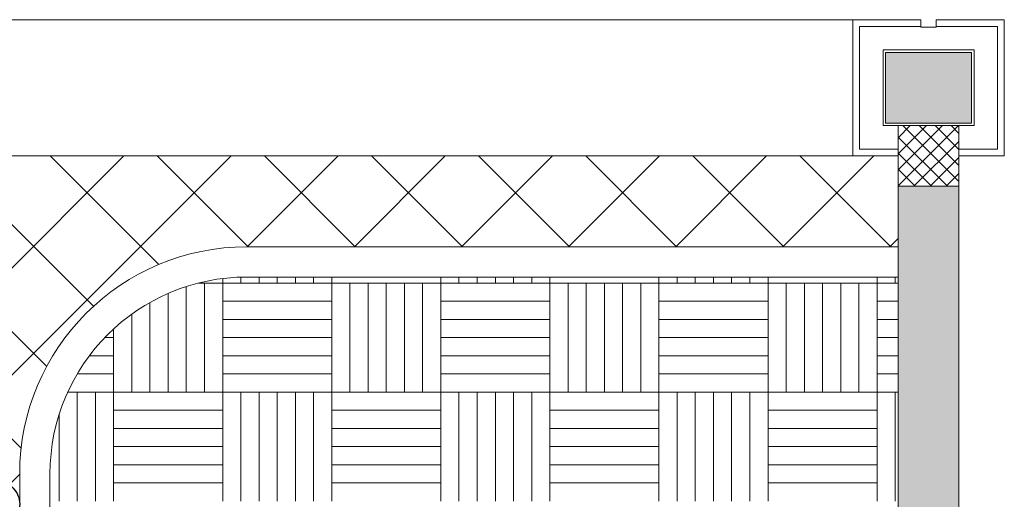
# Model space of a CAD drawing. Header units: millimetres. Extents: x -150 to 17700, y -13097 to 13830.
# Tile 67 of 67: x 14450 to 17700, y 12246 to 13830. Entities that reach past the tile are written whole.
import ezdxf
from ezdxf.enums import TextEntityAlignment as Align

# ---------------------------------------------------------------- set-up
doc = ezdxf.new("R2010")
doc.units = ezdxf.units.MM
doc.header["$MEASUREMENT"] = 0
doc.layers.get('0').update_dxf_attribs({"lineweight": 5})
doc.layers.add('ELEC-SO-LVL-TAG', color=7, linetype='Continuous')
doc.layers.add('M-MEP-ELLG-TEXT', color=7, linetype='Continuous', lineweight=15)
for name, color, linetype, lineweight, true_color in [('RCP XREF$0$A-BULKHEAD', 9, 'Continuous', 0, 0x808080), ('RCP XREF$0$A-CEILING-01', 9, 'Continuous', 0, 0x808080), ('RCP XREF$0$A-CEILING-06', 9, 'Continuous', 0, 0x808080), ('RCP XREF$0$A-CLMN P', 9, 'Continuous', 0, 0x808080), ('RCP XREF$0$A-Wall & Column', 9, 'Continuous', 0, 0x808080), ('RCP XREF$0$ND_26_HATCH', 9, 'Continuous', 0, 0x808080), ('RCP XREF$0$XR-CP-DS$0$Level 24', 9, 'Continuous', 0, 0x808080)]:
    doc.layers.add(name, color=color, linetype=linetype, lineweight=lineweight, true_color=true_color)
doc.styles.add('ROMANS-100', font='romans.shx')
doc.styles.get("Standard").update_dxf_attribs({"font": 'romans.shx'})

# ---------------------------------------------------------------- blocks, each defined once
blk = doc.blocks.new('RCP XREF')
at = {"layer": 'RCP XREF$0$A-Wall & Column', "lineweight": 0, "true_color": 0x808080}
h = blk.add_hatch(color=8, dxfattribs=at)
h.dxf.hatch_style = 1
h.paths.add_polyline_path([(17592, 13722), (17308, 13722), (17308, 13488), (17592, 13488)])
at = {"layer": 'RCP XREF$0$ND_26_HATCH', "lineweight": 0, "true_color": 0x808080, "transparency": 33554687}
h = blk.add_hatch(color=8, dxfattribs=at)
h.dxf.hatch_style = 1
h.paths.add_polyline_path([(17550, 5830), (17352, 5830), (17352, 5718.1), (17350.8, 3620), (17550, 3620)])
h.paths.add_polyline_path([(17550, 8211.4), (17350, 8211.4), (17350, 6030), (17550, 6030)])
h.paths.add_polyline_path([(17550, 9130), (17350, 9130), (17350, 8411.4), (17550, 8411.4)])
h.paths.add_polyline_path([(17550, 11087.2), (17350, 11087.2), (17350, 9330), (17550, 9330)])
h.paths.add_polyline_path([(17550, 13280), (17350, 13280), (17350, 11287.2), (17550, 11287.2)])
at = {"layer": 'RCP XREF$0$A-BULKHEAD', "color": 8, "lineweight": 0, "ltscale": 5, "true_color": 0x808080}
for p, q in [((15200, 13080), (17350, 13080)), ((17350, 13080), (17350, 12980)), ((17350, 12980), (15200, 12980)), ((14450, 9620), (14450, 12330)), ((14550, 12330), (14550, 9620))]:
    blk.add_line(p, q, dxfattribs=at)
for radius in [750, 650]:
    blk.add_arc((15200, 12330), radius, 90, 180, dxfattribs=at)
at = {"layer": 'RCP XREF$0$A-CEILING-01', "color": 8, "linetype": 'Continuous', "lineweight": 0, "true_color": 0x808080}
for p, q in [((5334.2, 3920), (14794.2, 13380)), ((5687.8, 3920), (15147.8, 13380)), ((14454.9, 12415.2), (13490.1, 13380)), ((14539.1, 12684.5), (13843.6, 13380)), ((14693.8, 12883.4), (14197.2, 13380)), ((14909.3, 13021.4), (14550.7, 13380)), ((15204.3, 13080), (14904.3, 13380)), ((15201.3, 13080), (15501.3, 13380)), ((15557.8, 13080), (15257.8, 13380)), ((15554.9, 13080), (15854.9, 13380)), ((15911.4, 13080), (15611.4, 13380)), ((15908.4, 13080), (16208.4, 13380)), ((16264.9, 13080), (15964.9, 13380)), ((16262, 13080), (16562, 13380)), ((16618.5, 13080), (16318.5, 13380)), ((16615.5, 13080), (16915.5, 13380)), ((16972, 13080), (16672, 13380)), ((16969.1, 13080), (17269.1, 13380)), ((17325.6, 13080), (17025.6, 13380)), ((17322.6, 13080), (17350, 13107.4)), ((6041.3, 3920), (14450, 12328.7))]:
    blk.add_line(p, q, dxfattribs=at)
at = {"layer": 'RCP XREF$0$A-CEILING-01', "color": 8, "lineweight": 0, "true_color": 0x808080}
for p, q in [((17350, 13380), (12020, 13380)), ((17350, 13080), (17350, 13380)), ((15200, 13080), (17350, 13080)), ((15200, 12980), (17350, 12980)), ((17350, 12980), (17350, 9620)), ((14450, 9620), (14450, 12330)), ((14550, 9620), (14550, 12330))]:
    blk.add_line(p, q, dxfattribs=at)
for radius in [750, 650]:
    blk.add_arc((15200, 12330), radius, 90, 180, dxfattribs=at)
at = {"layer": 'RCP XREF$0$A-CEILING-06', "color": 8, "linetype": 'Continuous', "lineweight": 0, "true_color": 0x808080}
for p, q in [((15120, 12960), (15120, 12975.1)), ((15180, 12960), (15180, 12979.7)), ((15240, 12960), (15240, 12980)), ((15300, 12960), (15300, 12980)), ((15360, 12960), (15360, 12980)), ((15420, 12960), (15420, 12980)), ((15480, 12960), (15480, 12980)), ((15840, 12960), (15840, 12980)), ((15900, 12960), (15900, 12980)), ((15960, 12960), (15960, 12980)), ((16020, 12960), (16020, 12980)), ((16080, 12960), (16080, 12980)), ((16140, 12960), (16140, 12980)), ((16200, 12960), (16200, 12980)), ((16560, 12960), (16560, 12980)), ((16620, 12960), (16620, 12980)), ((16680, 12960), (16680, 12980)), ((16740, 12960), (16740, 12980)), ((16800, 12960), (16800, 12980)), ((16860, 12960), (16860, 12980)), ((16920, 12960), (16920, 12980)), ((17280, 12960), (17280, 12980)), ((17340, 12960), (17340, 12980)), ((15000, 12600), (15000, 12948.5)), ((15040, 12960), (15120, 12960)), ((15060, 12600), (15060, 12960)), ((15120, 12600), (15120, 12960)), ((15120, 12960), (15480, 12960)), ((15480, 12600), (15480, 12960)), ((15480, 12960), (15840, 12960)), ((15540, 12600), (15540, 12960)), ((15600, 12600), (15600, 12960)), ((15660, 12600), (15660, 12960)), ((15720, 12600), (15720, 12960)), ((15780, 12600), (15780, 12960)), ((15840, 12600), (15840, 12960)), ((15840, 12960), (16200, 12960)), ((16200, 12600), (16200, 12960)), ((16200, 12960), (16560, 12960)), ((16260, 12600), (16260, 12960)), ((16320, 12600), (16320, 12960)), ((16380, 12600), (16380, 12960)), ((16440, 12600), (16440, 12960)), ((16500, 12600), (16500, 12960)), ((16560, 12600), (16560, 12960)), ((16560, 12960), (16920, 12960)), ((16920, 12600), (16920, 12960)), ((16920, 12960), (17280, 12960)), ((16980, 12600), (16980, 12960)), ((17040, 12600), (17040, 12960)), ((17100, 12600), (17100, 12960)), ((17160, 12600), (17160, 12960)), ((17220, 12600), (17220, 12960)), ((17280, 12600), (17280, 12960)), ((17280, 12960), (17350, 12960)), ((14940, 12600), (14940, 12925.7)), ((14880, 12600), (14880, 12895.8)), ((15120, 12900), (15480, 12900)), ((15840, 12900), (16200, 12900)), ((16560, 12900), (16920, 12900)), ((17280, 12900), (17350, 12900)), ((14820, 12600), (14820, 12857.4)), ((15120, 12840), (15480, 12840)), ((15840, 12840), (16200, 12840)), ((16560, 12840), (16920, 12840)), ((17280, 12840), (17350, 12840)), ((14760, 12600), (14760, 12808.4)), ((14731, 12780), (14760, 12780)), ((15120, 12780), (15480, 12780)), ((15840, 12780), (16200, 12780)), ((16560, 12780), (16920, 12780)), ((17280, 12780), (17350, 12780)), ((14680, 12720), (14760, 12720)), ((15120, 12720), (15480, 12720)), ((15840, 12720), (16200, 12720)), ((16560, 12720), (16920, 12720)), ((17280, 12720), (17350, 12720)), ((14640, 12660), (14760, 12660)), ((15120, 12660), (15480, 12660)), ((15840, 12660), (16200, 12660)), ((16560, 12660), (16920, 12660)), ((17280, 12660), (17350, 12660)), ((14608.7, 12600), (14760, 12600)), ((14640, 12240), (14640, 12600)), ((14700, 12240), (14700, 12600)), ((14760, 12240), (14760, 12600)), ((14760, 12600), (15120, 12600)), ((15120, 12240), (15120, 12600)), ((15120, 12600), (15480, 12600)), ((15180, 12240), (15180, 12600)), ((15240, 12240), (15240, 12600)), ((15300, 12240), (15300, 12600)), ((15360, 12240), (15360, 12600)), ((15420, 12240), (15420, 12600)), ((15480, 12240), (15480, 12600)), ((15480, 12600), (15840, 12600)), ((15840, 12240), (15840, 12600)), ((15840, 12600), (16200, 12600)), ((15900, 12240), (15900, 12600)), ((15960, 12240), (15960, 12600)), ((16020, 12240), (16020, 12600)), ((16080, 12240), (16080, 12600)), ((16140, 12240), (16140, 12600)), ((16200, 12240), (16200, 12600)), ((16200, 12600), (16560, 12600)), ((16560, 12240), (16560, 12600)), ((16560, 12600), (16920, 12600)), ((16620, 12240), (16620, 12600)), ((16680, 12240), (16680, 12600)), ((16740, 12240), (16740, 12600)), ((16800, 12240), (16800, 12600)), ((16860, 12240), (16860, 12600)), ((16920, 12240), (16920, 12600)), ((16920, 12600), (17280, 12600)), ((17280, 12240), (17280, 12600)), ((17280, 12600), (17350, 12600)), ((17340, 12240), (17340, 12600)), ((14580, 12240), (14580, 12525.2)), ((14760, 12540), (15120, 12540)), ((15480, 12540), (15840, 12540)), ((16200, 12540), (16560, 12540)), ((16920, 12540), (17280, 12540)), ((14760, 12480), (15120, 12480)), ((15480, 12480), (15840, 12480)), ((16200, 12480), (16560, 12480)), ((16920, 12480), (17280, 12480)), ((14760, 12420), (15120, 12420)), ((15480, 12420), (15840, 12420)), ((16200, 12420), (16560, 12420)), ((16920, 12420), (17280, 12420)), ((14760, 12360), (15120, 12360)), ((15480, 12360), (15840, 12360)), ((16200, 12360), (16560, 12360)), ((16920, 12360), (17280, 12360)), ((14760, 12300), (15120, 12300)), ((15480, 12300), (15840, 12300)), ((16200, 12300), (16560, 12300)), ((16920, 12300), (17280, 12300))]:
    blk.add_line(p, q, dxfattribs=at)
at = {"layer": 'RCP XREF$0$A-CLMN P', "color": 8, "lineweight": 0, "true_color": 0x808080}
for p, q in [((17200, 13380), (17200, 13830)), ((17200, 13830), (17425, 13830)), ((17425, 13830), (17425, 13805)), ((17475, 13805), (17475, 13830)), ((17475, 13830), (17700, 13830)), ((17700, 13830), (17700, 13380)), ((17222, 13402), (17222, 13808)), ((17222, 13808), (17423, 13808)), ((17425, 13805), (17475, 13805)), ((17678, 13808), (17477, 13808)), ((17678, 13402), (17678, 13808)), ((17300, 13730), (17600, 13730)), ((17300, 13480), (17300, 13730)), ((17308, 13722), (17592, 13722)), ((17308, 13488), (17308, 13722)), ((17592, 13722), (17592, 13488)), ((17600, 13730), (17600, 13480)), ((17592, 13488), (17308, 13488)), ((17600, 13480), (17300, 13480)), ((17350, 13402), (17222, 13402)), ((17550, 13402), (17678, 13402)), ((17350, 13380), (17200, 13380)), ((17700, 13380), (17550, 13380))]:
    blk.add_line(p, q, dxfattribs=at)
at = {"layer": 'RCP XREF$0$A-Wall & Column', "color": 8, "lineweight": 0, "true_color": 0x808080}
for p, q in [((350, 13830), (17200, 13830)), ((17350, 13480), (17350, 2170)), ((17550, 13480), (17350, 13480)), ((17350, 13480), (17350, 13280)), ((17550, 13480), (17550, 0)), ((17550, 13280), (17550, 13480)), ((17350, 13280), (17550, 13280))]:
    blk.add_line(p, q, dxfattribs=at)
at = {"layer": 'RCP XREF$0$ND_26_HATCH', "color": 8, "linetype": 'Continuous', "lineweight": 0, "true_color": 0x808080}
for p, q in [((17350, 13440.3), (17389.7, 13480)), ((17350, 13387.3), (17442.7, 13480)), ((17350, 13334.2), (17495.8, 13480)), ((17350, 13281.2), (17548.8, 13480)), ((17550, 13295.4), (17365.4, 13480)), ((17550, 13348.5), (17418.5, 13480)), ((17550, 13401.5), (17471.5, 13480)), ((17550, 13454.5), (17524.5, 13480)), ((17512.4, 13280), (17350, 13442.4)), ((17401.8, 13280), (17550, 13428.2)), ((17459.4, 13280), (17350, 13389.4)), ((17454.9, 13280), (17550, 13375.1)), ((17406.3, 13280), (17350, 13336.3)), ((17507.9, 13280), (17550, 13322.1)), ((17353.3, 13280), (17350, 13283.3))]:
    blk.add_line(p, q, dxfattribs=at)
at = {"layer": 'RCP XREF$0$XR-CP-DS$0$Level 24', "color": 8, "linetype": 'Continuous', "lineweight": 0, "true_color": 0x808080}
blk.add_line((350, 13380), (17200, 13380), dxfattribs=at)
blk = doc.blocks.new('ELEC-SO-LVL-EQP-TAG')
at = {"layer": 'ELEC-SO-LVL-TAG'}
blk.add_lwpolyline([(75, 72.5), (1075, 72.5, -0.414214), (1150, -2.5), (1150, -2.5, -0.414214), (1075, -77.5), (75, -77.5, -0.414214), (0, -2.5), (0, -2.5, -0.414214)], format="xyb", close=True, dxfattribs=at)
at = {"layer": 'ELEC-SO-LVL-TAG', "insert": (75, -2.5), "char_height": 100, "attachment_point": 4}
blk.add_mtext_dynamic_manual_height_columns('{\\Fromans|c0;SO LVL:}', width=1015.069, gutter_width=1, heights=[0], dxfattribs=at)
at = {"layer": 'ELEC-SO-LVL-TAG', "style": 'ROMANS-100'}
for tag, p in [('SO-EQP', (0, 197.5)), ('SO-LVL', (725, -2.5))]:
    blk.add_attdef(tag, text='', height=100, dxfattribs=at).set_placement(p, align=Align.MIDDLE_LEFT)

msp = doc.modelspace()

# ---------------------------------------------------------------- block references
at = {"ltscale": 5}
msp.add_blockref('RCP XREF', (0, 0), dxfattribs=at)
at = {"layer": 'M-MEP-ELLG-TEXT'}
msp.add_blockref('ELEC-SO-LVL-EQP-TAG', (13300, 12232.5), dxfattribs=at).add_auto_attribs({'SO-EQP': 'KOT PRINTER', 'SO-LVL': '1050'})

doc.saveas('drawing.dxf')
